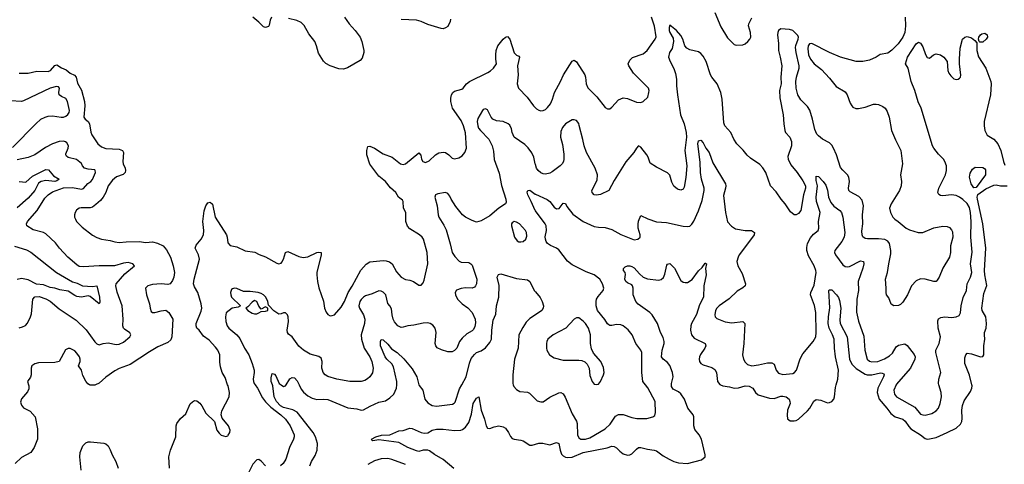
# Model space of a CAD drawing. Header units: inches. Extents: x 1694797 to 1849917, y 907313 to 1017959.
# Tile 141 of 256: x 1745354 to 1754224, y 929284 to 933286. Entities that reach past the tile are written whole.
import ezdxf

# ---------------------------------------------------------------- set-up
doc = ezdxf.new("R2010")
doc.units = ezdxf.units.IN
doc.header["$MEASUREMENT"] = 0
for name, color, linetype in [('B7942', 7, 'Continuous'), ('B7943', 7, 'Continuous'), ('B7952', 7, 'Continuous'), ('B7953', 7, 'Continuous')]:
    doc.layers.add(name, color=color, linetype=linetype)

msp = doc.modelspace()

# ---------------------------------------------------------------- linework, layer by layer
at = {"layer": 'B7942', "color": 5}
for points, elevation in [([(1745433.4, 930000), (1745436.3, 929990), (1745436.4, 929963.6), (1745423.1, 929936.9), (1745370, 929873.2), (1745362, 929842), (1745370, 929816), (1745390, 929790.8), (1745450, 929762.8), (1745492.2, 929710), (1745515.6, 929604.4), (1745513.4, 929510), (1745484.4, 929435.6), (1745454, 929390), (1745370, 929345.7), (1745312.4, 929290)], 880), ([(1746038.3, 930000), (1746030, 929996.2), (1745990, 929995.6), (1745982.1, 930000)], 880), ([(1746703.5, 929250), (1746697.4, 929350), (1746712.6, 929410), (1746760.5, 929530), (1746765.1, 929630), (1746769.7, 929650), (1746803.3, 929696.7), (1746850, 929739.1), (1746891.3, 929828.7), (1746910, 929847.7), (1746930, 929857.3), (1746950, 929854), (1746975.6, 929835.6), (1746995.5, 929810), (1747030, 929744), (1747107.9, 929667.9), (1747130, 929591.3), (1747150, 929564), (1747170, 929547.3), (1747210, 929534.8), (1747230, 929541), (1747233.8, 929546.2), (1747246, 929570), (1747249.4, 929590), (1747234, 929630), (1747178, 929698), (1747169.1, 929729.1), (1747174.5, 929765.5), (1747240.9, 929890), (1747245.1, 929930), (1747231.5, 929990), (1747227.8, 930000)], 880), ([(1747474.1, 930000), (1747495.5, 929970), (1747542.7, 929882.7), (1747567.4, 929847.4), (1747617.2, 929797.2), (1747705.5, 929730), (1747747.8, 929690), (1747790.8, 929630), (1747827.6, 929550), (1747827.3, 929530), (1747820.5, 929510), (1747786.1, 929433.9), (1747751.2, 929330), (1747727.3, 929290), (1747702.7, 929270)], 860), ([(1747968, 929270), (1747982.4, 929310), (1748015.8, 929364.2), (1748033.7, 929410), (1748037.6, 929470), (1748019.8, 929530), (1747998.6, 929570), (1747854.4, 929754.4), (1747815.6, 929775.6), (1747730, 929794.8), (1747703.4, 929810), (1747666.9, 929850), (1747647.9, 929890), (1747636.1, 929990), (1747632, 930000)], 840), ([(1747708.9, 930000), (1747730, 929984.9), (1747750, 929990.8), (1747755.6, 930000)], 840), ([(1747871.3, 930000), (1747890, 929959.5), (1747910, 929932.6), (1747950, 929900.6), (1747990, 929879.7), (1748031.9, 929868.1), (1748090, 929871.7), (1748130, 929867.9), (1748310, 929791.3), (1748390, 929784), (1748430, 929772), (1748450, 929773.7), (1748512.2, 929807.8), (1748590, 929841.8), (1748650, 929856.1), (1748690, 929881.3), (1748725.3, 929914.7), (1748749.9, 929970), (1748750.8, 930000)], 840), ([(1748951.1, 930000), (1748953, 929993), (1748985.7, 929950), (1749004.9, 929870), (1749030, 929836), (1749070, 929813.6), (1749110, 929808.2), (1749253.6, 929826.4), (1749267.1, 929832.9), (1749276.1, 929843.9), (1749317.1, 929962.9), (1749337.1, 930000)], 840), ([(1749800.6, 930000), (1749805.8, 929985.8), (1749830, 929957.1), (1749858.7, 929938.7), (1749930, 929932.2), (1749945.5, 929925.5), (1750000, 929871.5)], 840), ([(1749266.2, 929246.2), (1749170, 929328.6), (1749090, 929373.5), (1749045.7, 929405.7), (1749030, 929411.6), (1748990, 929411.1), (1748950, 929400.4), (1748930, 929404), (1748850, 929435.4), (1748770, 929481.5), (1748590, 929503.7), (1748536.4, 929496.4), (1748530, 929498), (1748524, 929510), (1748562, 929530), (1748614.5, 929545.5), (1748689.7, 929550.4), (1748770, 929586), (1748810, 929588.2), (1748870, 929610.4), (1748890, 929607.2), (1748970, 929570.4), (1748996.6, 929563.4), (1749030, 929568.4), (1749070, 929592.2), (1749110, 929601.1), (1749170, 929599.6), (1749270, 929588.1), (1749327.4, 929592.6), (1749342, 929598), (1749370, 929619.3), (1749400.6, 929659.4), (1749423.7, 929736.3), (1749440.8, 929830), (1749470, 929880.7), (1749490, 929891), (1749511.4, 929771.4), (1749542.3, 929690), (1749555.2, 929630), (1749569.5, 929609.5), (1749590, 929607.2), (1749630, 929621.6), (1749670, 929629.1), (1749710, 929622), (1749730.5, 929610), (1749758.4, 929570), (1749774.4, 929534.4), (1749790, 929517.3), (1749808.9, 929508.9), (1749870, 929502.6), (1749890, 929496.4), (1749950, 929457.1), (1749970, 929457.1), (1750000, 929466.3)], 820), ([(1745907.8, 929232.2), (1745894.8, 929350), (1745897.7, 929390), (1745922, 929450), (1745950, 929477.6), (1745970, 929484.9), (1745993.3, 929486.7), (1746113.5, 929473.5), (1746130, 929467.7), (1746150, 929450.7), (1746170, 929414.8), (1746188.2, 929370), (1746221.3, 929310), (1746242, 929250)], 880), ([(1747570, 929270.5), (1747530, 929313.4), (1747510, 929328), (1747490, 929325.5), (1747455.4, 929284.6), (1747390, 929160.3)], 860), ([(1748830, 929282.9), (1748706.7, 929326.7), (1748670, 929335.5), (1748610, 929332.7), (1748550, 929315.8), (1748490, 929282.2)], 840)]:
    msp.add_lwpolyline(points, dxfattribs=dict(at, elevation=elevation))
at = {"layer": 'B7943', "color": 5}
for points, elevation in [([(1747622.3, 933310), (1747610, 933282), (1747602, 933238), (1747595.4, 933224.6), (1747570, 933215.4), (1747550, 933222.5), (1747510, 933264.5), (1747453.3, 933310)], 880), ([(1748281.3, 933310), (1748320.9, 933250), (1748376.5, 933190), (1748420.3, 933130), (1748436.1, 933090), (1748454.4, 933010), (1748454.7, 932990), (1748438.8, 932941.2), (1748421.2, 932918.8), (1748306.1, 932853.9), (1748270, 932840.3), (1748230, 932843.1), (1748150, 932870.8), (1748111.7, 932891.7), (1748091.6, 932911.6), (1748046.2, 932986.2), (1748029.1, 933050), (1748012.2, 933090), (1747960.5, 933160.5), (1747915.6, 933235.6), (1747890, 933261.5), (1747850, 933278.8), (1747776.9, 933296.9)], 880), ([(1749234.9, 933290), (1749232.7, 933270), (1749210, 933226.2), (1749190, 933212.1), (1749170, 933205), (1749150, 933207.1), (1749030, 933241.7), (1748969.9, 933269.9), (1748930, 933281.8), (1748790, 933286.7)], 880), ([(1747227.8, 930000), (1747204.2, 930064.2), (1747179.6, 930110), (1747162.3, 930162.3), (1747157.2, 930202.8), (1747156.9, 930270), (1747139.8, 930310), (1747119.2, 930339.2), (1747060.6, 930400.6), (1747010, 930437), (1746971, 930491), (1746949.7, 930510), (1746943.1, 930530), (1746944.8, 930550), (1746990, 930661.3), (1746994.9, 930690), (1746990, 930729.2), (1746958.9, 930830), (1746930, 930882), (1746921.4, 930910), (1746924.8, 930950), (1746973.7, 931130), (1746966, 931170), (1746934.8, 931230), (1746942.6, 931257.4), (1746990.5, 931309.5), (1747008.8, 931350), (1747012.7, 931390), (1747003.4, 931470), (1747015.3, 931564.7), (1747030, 931610.8), (1747050, 931638.8), (1747070, 931642.8), (1747090, 931624.7), (1747114.4, 931510), (1747216, 931350), (1747223.1, 931330), (1747230, 931278), (1747250, 931254), (1747310, 931240.5), (1747385.9, 931205.8), (1747473.4, 931193.4), (1747512.3, 931172.3), (1747570, 931150.6), (1747670, 931094), (1747690, 931087.3), (1747710, 931094.8), (1747716.6, 931103.4), (1747731.8, 931130), (1747749.4, 931190), (1747770, 931201), (1747870, 931153.4), (1747907.1, 931147.1), (1747950, 931152.7), (1748030, 931190.5), (1748050, 931194), (1748070.6, 931190.6), (1748070.6, 931170.6), (1748032.2, 931010), (1748030.4, 930990), (1748037.1, 930930), (1748050, 930872), (1748090, 930752), (1748100.5, 930690), (1748114.6, 930654.6), (1748130, 930631), (1748150, 930620.7), (1748170, 930622), (1748190, 930630.8), (1748250, 930698), (1748279.8, 930750), (1748314.2, 930830), (1748350, 930886.3), (1748428.4, 931031.6), (1748475, 931085), (1748510, 931105.8), (1748630, 931119), (1748656.9, 931116.9), (1748686.9, 931106.9), (1748710, 931088.4), (1748750, 931017.1), (1748790.4, 930970), (1748830, 930948.9), (1748870, 930942), (1748901, 930930), (1748950, 930896), (1748970, 930898), (1748990, 930918), (1748999.1, 930940.9), (1749032.2, 931087.8), (1749026, 931190), (1748992, 931310), (1748979.3, 931330), (1748956, 931350), (1748870, 931403.6), (1748848.6, 931428.6), (1748833.6, 931470), (1748832.8, 931550), (1748811.1, 931591.1), (1748809.7, 931649.7), (1748802.3, 931662.3), (1748767.6, 931687.6), (1748741.3, 931730), (1748693.3, 931773.3), (1748650.5, 931830.5), (1748590, 931877.4), (1748510, 931987.3), (1748483, 932070), (1748480.7, 932110), (1748490, 932144.7), (1748510, 932147.3), (1748550.7, 932130), (1748630, 932078.4), (1748710, 932048.7), (1748784.4, 931990), (1748810, 931982.8), (1748830, 931990.3), (1748950, 932087), (1748968.1, 932068.1), (1748974.6, 932030), (1748984.9, 932010), (1749010, 931999.5), (1749043.7, 932016.3), (1749100.9, 932070), (1749130, 932086.7), (1749150, 932092), (1749170, 932094.9), (1749190.2, 932090.2), (1749220.5, 932070), (1749250, 932039.3), (1749270, 932034.4), (1749310, 932043.1), (1749338.9, 932061.1), (1749365.1, 932090), (1749379.6, 932130), (1749370.7, 932269.3), (1749352.9, 932330), (1749330, 932377.6), (1749252.9, 932490), (1749239.2, 932550), (1749238.9, 932581.1), (1749244.8, 932610), (1749255.8, 932630), (1749270, 932643.1), (1749338.5, 932661.5), (1749349.8, 932670.2), (1749378.9, 932710), (1749406, 932730), (1749570.4, 932809.6), (1749595.2, 932824.8), (1749622.6, 932850), (1749650.9, 932890), (1749643.8, 932930), (1749643.4, 932970), (1749647.7, 933010), (1749660.2, 933050), (1749710, 933111.8), (1749730, 933130.2), (1749750, 933135.4), (1749770, 933110.4), (1749810, 932988.2), (1749830, 932968), (1749850, 932959.1), (1749857.1, 932950), (1749839, 932870), (1749845.5, 932790), (1749837.2, 932710), (1749847.7, 932670), (1749926.7, 932590), (1749983.8, 932510), (1750000, 932493.8)], 880), ([(1745350, 932804.6), (1745430, 932806), (1745510, 932823.6), (1745610, 932820.7), (1745631.2, 932828.8), (1745670, 932874), (1745690, 932879.6), (1745731.9, 932851.9), (1745773.8, 932833.8), (1745810, 932804.6), (1745846.9, 932786.9), (1745861.6, 932770), (1745875, 932715), (1745910, 932652.4), (1745938.5, 932550), (1745941.7, 932510), (1745931.8, 932410), (1745943, 932390), (1745970.4, 932370), (1745983.1, 932350), (1745995.2, 932275.2), (1746004.9, 932250), (1746057.7, 932170), (1746090, 932141.5), (1746130, 932127.8), (1746250, 932121.7), (1746280.5, 932110), (1746288.5, 932090), (1746282.4, 932010), (1746285.8, 931990), (1746304.9, 931950), (1746308.9, 931930), (1746303.7, 931910), (1746286.4, 931893.6), (1746227.7, 931872.3), (1746190, 931841.5), (1746152.2, 931790), (1746129.3, 931730.7), (1746105.2, 931690), (1746080.9, 931659.1), (1746038.7, 931621.3), (1746010, 931599.7), (1745990, 931592.6), (1745906.9, 931593.1), (1745890, 931589.5), (1745867.3, 931572.7), (1745852.7, 931550), (1745848.2, 931530), (1745848.5, 931510), (1745855.8, 931490), (1745866.7, 931470), (1745918.4, 931418.4), (1746010, 931346.4), (1746050, 931324.4), (1746090, 931310.4), (1746170, 931298.7), (1746210, 931285.3), (1746250, 931279.5), (1746312.7, 931287.3), (1746430, 931289.1), (1746490, 931282), (1746550, 931285.2), (1746594.7, 931274.7), (1746646, 931250), (1746675.3, 931215.3), (1746713, 931150), (1746738, 931070), (1746748.9, 931010), (1746744.2, 930970), (1746730, 930937.2), (1746710, 930909.2), (1746690, 930903.7), (1746629.7, 930909.7), (1746550, 930903.5), (1746507.3, 930890), (1746488.4, 930870), (1746497.1, 930810), (1746522.4, 930730), (1746528.2, 930688.2), (1746539.8, 930659.8), (1746550, 930650.8), (1746570.5, 930650.5), (1746630, 930666.7), (1746670, 930670.7), (1746697.3, 930650), (1746732.7, 930590), (1746725.7, 930430), (1746715.6, 930404.4), (1746690, 930380.7), (1746599, 930341), (1746522.4, 930297.6), (1746350, 930182.9), (1746250, 930146), (1746210, 930124.2), (1746130.2, 930069.8), (1746070, 930014.5), (1746038.3, 930000)], 880), ([(1745290, 932136.3), (1745498.8, 932350), (1745544.7, 932390), (1745584.6, 932410), (1745610, 932417.3), (1745650, 932420.7), (1745728.4, 932408.3), (1745750, 932409.5), (1745770, 932417.1), (1745788.1, 932431.9), (1745799.2, 932450), (1745802.8, 932470), (1745785.4, 932550), (1745770, 932578), (1745730, 932595.4), (1745709.6, 932609.6), (1745706.9, 932630), (1745711.6, 932670), (1745702.8, 932682.8), (1745686, 932686), (1745630, 932669.6), (1745390, 932554.7), (1745370, 932549.1), (1745270, 932557.2)], 860), ([(1750000, 931981.7), (1749997.3, 931990), (1749985.8, 932050), (1749967.6, 932087.6), (1749934.1, 932134.1), (1749904.3, 932164.3), (1749810.2, 932230.2), (1749790.3, 932270), (1749784.4, 932304.4), (1749770, 932336), (1749756, 932350), (1749710, 932370.5), (1749650, 932375.5), (1749616.3, 932390), (1749600.3, 932410), (1749570, 932475.6), (1749550, 932484.6), (1749530, 932477), (1749523.5, 932470), (1749482, 932398), (1749476.8, 932370), (1749480.7, 932330), (1749488.9, 932310), (1749504.5, 932290), (1749579.8, 932210), (1749611.4, 932151.4), (1749623.6, 932103.6), (1749627.7, 932027.7), (1749674.5, 931905.5), (1749694.4, 931794.4), (1749733.5, 931670), (1749736.1, 931643.9), (1749731.7, 931628.3), (1749670, 931590.6), (1749590, 931519.5), (1749510, 931474.9), (1749470, 931465.2), (1749430, 931478.8), (1749370.1, 931510.1), (1749344.7, 931530), (1749283.3, 931603.3), (1749241.7, 931670), (1749230, 931697.3), (1749210, 931723), (1749190, 931732.2), (1749120.5, 931719.5), (1749099, 931710), (1749092.7, 931690), (1749114.5, 931610), (1749123.5, 931530), (1749131.3, 931510), (1749176.5, 931436.5), (1749194.9, 931394.9), (1749232.8, 931270), (1749250, 931189.5), (1749273.4, 931153.4), (1749312, 931112), (1749330, 931104), (1749399.8, 931099.8), (1749418.7, 931090), (1749430, 931076.2), (1749440.3, 931050), (1749471.7, 930950), (1749470.8, 930909.2), (1749461.6, 930890), (1749450, 930878.4), (1749429.7, 930870.3), (1749370, 930873.8), (1749332.1, 930867.9), (1749289.8, 930850.2), (1749278.7, 930830), (1749278.9, 930810), (1749299.2, 930770), (1749340.3, 930730), (1749392.3, 930692.3), (1749429, 930650), (1749458.6, 930590), (1749461.6, 930558.4), (1749455.3, 930524.7), (1749441.6, 930498.4), (1749430, 930485.7), (1749383, 930457), (1749339.2, 930420.8), (1749317.7, 930390), (1749293, 930330), (1749270, 930307), (1749250, 930297), (1749210, 930297), (1749153, 930313), (1749113.8, 930333.8), (1749102, 930350), (1749096.4, 930370), (1749104.9, 930470), (1749098, 930510), (1749076.5, 930536.5), (1749051.3, 930551.3), (1749030, 930556.5), (1748990, 930554.4), (1748903.6, 930536.4), (1748850, 930530.2), (1748810, 930517.6), (1748790, 930516.9), (1748760.3, 930530), (1748730, 930567.6), (1748719.8, 930590), (1748709.4, 930630), (1748703.8, 930683.8), (1748690.2, 930710), (1748671.2, 930731.2), (1748651.7, 930810), (1748630, 930833.7), (1748610, 930843.7), (1748590, 930847), (1748530, 930819.2), (1748470, 930800.7), (1748450, 930787.8), (1748430, 930768.8), (1748418.9, 930750), (1748410.8, 930710.8), (1748416.2, 930690), (1748452, 930630), (1748463, 930590), (1748461.3, 930550), (1748429.9, 930450), (1748432.5, 930410), (1748458.1, 930330), (1748507.7, 930250), (1748525.2, 930210), (1748537.7, 930150), (1748532.9, 930107.1), (1748510, 930072), (1748487.3, 930052.7), (1748463, 930037), (1748431.8, 930028.2), (1748329.7, 930030.3), (1748210, 930050.3), (1748130, 930075.3), (1748104.9, 930090), (1748087.4, 930110), (1748080.8, 930130), (1748077.3, 930150), (1748080.3, 930210), (1748070, 930239.1), (1748050, 930255.8), (1747970, 930276.9), (1747910, 930310.2), (1747870, 930346.3), (1747810.2, 930430), (1747776.3, 930456.3), (1747767.1, 930470), (1747762.9, 930490), (1747774.7, 930570), (1747773.7, 930610), (1747768.2, 930628.2), (1747750, 930646.8), (1747730, 930647.3), (1747710, 930637.3), (1747690, 930635.5), (1747645.2, 930665.2), (1747596.9, 930716.9), (1747590.4, 930750), (1747570.4, 930790), (1747550, 930810.3), (1747530, 930821.3), (1747502, 930830), (1747430, 930838.4), (1747370, 930839.3), (1747310, 930866), (1747290, 930870.5), (1747270, 930864), (1747263.5, 930856.5), (1747254, 930830), (1747255.6, 930810), (1747263.6, 930790), (1747342, 930710), (1747320.9, 930699.1), (1747268, 930690), (1747213.2, 930646.8), (1747207.6, 930610), (1747211.5, 930570), (1747224.4, 930530), (1747237.7, 930510), (1747309.8, 930450), (1747337, 930417), (1747380.2, 930330), (1747418.4, 930270), (1747449.8, 930190), (1747465.7, 930130), (1747468, 930110), (1747458.5, 930050), (1747459.4, 930030), (1747467, 930010), (1747474.1, 930000)], 860), ([(1745350, 930513.3), (1745379.7, 930520.3), (1745405.4, 930534.6), (1745425.6, 930554.4), (1745452.9, 930610), (1745460.2, 930639.8), (1745473.7, 930770), (1745490, 930791.1), (1745530, 930794.6), (1745590, 930774.9), (1745630, 930753.1), (1745710, 930682.5), (1745862.7, 930582.7), (1745954, 930494), (1746030, 930385.1), (1746050, 930367.3), (1746070, 930360.7), (1746107.6, 930372.4), (1746150, 930376.8), (1746223.9, 930363.9), (1746250, 930364.4), (1746290, 930382.8), (1746346.9, 930430), (1746354.4, 930450), (1746346.5, 930466.5), (1746299.7, 930499.7), (1746290.2, 930510.2), (1746282.4, 930530), (1746287.3, 930590), (1746276.5, 930710), (1746233, 930833), (1746219.3, 930890), (1746222.6, 930910), (1746301.4, 930998.6), (1746387.7, 931070), (1746374, 931090), (1746330, 931100.7), (1746290, 931094.4), (1746208.6, 931071.4), (1746070, 931070.9), (1745930, 931060.6), (1745890, 931065.6), (1745870, 931078.2), (1745787.9, 931150), (1745713.7, 931230), (1745676.9, 931276.9), (1745590, 931359), (1745570, 931371.1), (1745474.3, 931394.3), (1745419.1, 931430), (1745415.5, 931450), (1745424.9, 931470), (1745513, 931570), (1745581.2, 931678.8), (1745610, 931710.9), (1745650, 931737.1), (1745750, 931773.6), (1745830, 931776.1), (1745910, 931761.5), (1745930, 931766.9), (1745969.3, 931810.7), (1745996.5, 931830), (1746010, 931846.4), (1746037.2, 931910), (1746035.3, 931930), (1746030, 931934.9), (1745970, 931940.3), (1745938.8, 931950), (1745920.7, 931970), (1745910, 931990.8), (1745867.2, 932027.2), (1745790, 932047.2), (1745776.7, 932056.7), (1745769.1, 932069.1), (1745770, 932078), (1745791.3, 932128.7), (1745793.1, 932150), (1745778.2, 932178.2), (1745767.8, 932187.8), (1745750, 932194.3), (1745710, 932191.1), (1745650, 932169.4), (1745585.3, 932134.7), (1745490, 932070.2), (1745430, 932044.9), (1745330, 932025.7)], 860), ([(1745350, 931828.8), (1745410, 931825), (1745470, 931876.4), (1745590, 931938.5), (1745613.8, 931933.8), (1745660, 931880), (1745708.7, 931850), (1745690, 931836), (1745670.8, 931830), (1745590, 931838.6), (1745549.2, 931830.8), (1745524.8, 931815.2), (1745491.2, 931750), (1745430, 931681.1), (1745330, 931594)], 840), ([(1750000, 931565.9), (1749996.9, 931570), (1749963, 931650), (1749931.1, 931710), (1749927.2, 931732.8), (1749932, 931748), (1749950, 931750.3), (1749997, 931717), (1750000, 931715.6)], 840), ([(1745308.4, 931248.4), (1745414.7, 931214.7), (1745455, 931195), (1745686.4, 931010), (1745830, 930927.8), (1745873.2, 930913.2), (1745920.4, 930890), (1746010, 930883.6), (1746050.2, 930890.3), (1746074.2, 930790), (1746075.5, 930744.5), (1746071.6, 930728.4), (1745990, 930794.7), (1745970, 930800.6), (1745910, 930788.6), (1745870, 930795.8), (1745850, 930803.2), (1745790, 930842.4), (1745715.9, 930855.9), (1745671.8, 930870), (1745630, 930875.4), (1745570, 930899), (1745506.4, 930906.4), (1745430, 930943.9), (1745370, 930955.2), (1745330, 930948.7)], 840), ([(1749337.1, 930000), (1749375, 930070), (1749406, 930194), (1749422.8, 930237.1), (1749450, 930273.6), (1749470, 930289.2), (1749510, 930304.2), (1749550, 930331.1), (1749590, 930380.7), (1749603.6, 930410), (1749608, 930492), (1749619.5, 930580.5), (1749643.1, 930636.9), (1749649.7, 930710), (1749671.6, 930790), (1749673.8, 930893.8), (1749656, 930970), (1749667.2, 930992.8), (1749690, 930997.1), (1749830, 930957), (1749930, 930944), (1749948.5, 930928.5), (1749990, 930848.2), (1750000, 930836.4)], 840), ([(1750000, 930629.6), (1749950, 930595.5), (1749917.6, 930562.4), (1749885.6, 930514.4), (1749851.7, 930450), (1749846.3, 930330), (1749811.1, 930230), (1749798.2, 930090), (1749796.9, 930010), (1749800.6, 930000)], 840), ([(1748750.8, 930000), (1748751.7, 930030), (1748722.1, 930162.1), (1748706.9, 930186.9), (1748660.4, 930230), (1748645.6, 930250), (1748606, 930350), (1748604.2, 930390), (1748610, 930406), (1748630, 930404.9), (1748670, 930366.4), (1748703.8, 930323.8), (1748755.5, 930290), (1748814.3, 930234.3), (1748890, 930142.4), (1748931.3, 930070), (1748951.1, 930000)], 840), ([(1745982.1, 930000), (1745967.9, 930007.9), (1745950, 930032), (1745924, 930084), (1745910.9, 930130.9), (1745882.7, 930170), (1745898.9, 930210), (1745899.7, 930230), (1745892.6, 930250), (1745870, 930284.5), (1745850, 930305.6), (1745810, 930327), (1745790, 930326.6), (1745766.6, 930313.4), (1745710, 930209.2), (1745670, 930200.9), (1745522.4, 930197.6), (1745490.5, 930189.5), (1745464.7, 930170), (1745457.3, 930150), (1745459.1, 930090), (1745452.4, 930067.6), (1745424.9, 930030), (1745433.4, 930000)], 880), ([(1747632, 930000), (1747619.8, 930030), (1747618.3, 930061.7), (1747630, 930102), (1747650, 930094.8), (1747660.3, 930080.3), (1747692.1, 930012.1), (1747708.9, 930000)], 840), ([(1747755.6, 930000), (1747787.7, 930052.3), (1747810, 930065.3), (1747830, 930062.6), (1747855.1, 930035.1), (1747871.3, 930000)], 840)]:
    msp.add_lwpolyline(points, dxfattribs=dict(at, elevation=elevation))
at = {"layer": 'B7943', "color": 5, "elevation": 860}
for points in [[(1749810, 931469.3), (1749790, 931459), (1749784.9, 931450), (1749783.8, 931430), (1749813, 931330), (1749834.9, 931294.9), (1749850, 931288), (1749870, 931286.4), (1749890, 931290.6), (1749915.1, 931310), (1749922.9, 931337.1), (1749919.6, 931370), (1749911.5, 931390), (1749856.2, 931450), (1749830, 931465.1)], [(1747470, 930757.2), (1747450, 930742.7), (1747410, 930701.2), (1747391.3, 930690), (1747410.6, 930670), (1747450, 930645.8), (1747470, 930639.6), (1747490, 930639.6), (1747510, 930648.9), (1747530, 930661), (1747570, 930662.4), (1747589, 930670), (1747588.7, 930688.7), (1747570, 930702), (1747530, 930682), (1747510, 930708.7), (1747490, 930748.7), (1747475.5, 930755.5)]]:
    msp.add_lwpolyline(points, close=True, dxfattribs=at)
at = {"layer": 'B7952', "color": 5}
for points, elevation in [([(1750000, 929871.5), (1750015.8, 929855.8), (1750050, 929844.9), (1750070, 929847.2), (1750130, 929887.8), (1750210, 929928.4), (1750230, 929930.3), (1750250, 929919.3), (1750268.2, 929888.2), (1750330, 929739.1), (1750371, 929671), (1750376.5, 929650), (1750378.7, 929550), (1750390, 929522), (1750410, 929509), (1750450, 929510.3), (1750490, 929523.2), (1750630, 929604.7), (1750674.8, 929645.2), (1750722.7, 929717.3), (1750750, 929733.7), (1750790, 929732), (1750870, 929704.9), (1750915.1, 929695.1), (1751004, 929696), (1751059, 929710), (1751075.3, 929724.7), (1751081.6, 929750), (1751077.6, 929850), (1751013.1, 929973.1), (1750992.1, 930000)], 840), ([(1750000, 929466.3), (1750030, 929475.5), (1750067.3, 929472.7), (1750130, 929459.5), (1750190, 929481.6), (1750210, 929470.6), (1750222.3, 929410), (1750236.4, 929376.4), (1750250, 929361.3), (1750270, 929349.5), (1750290, 929344.8), (1750330, 929348.7), (1750430, 929389.1), (1750647, 929433), (1750690, 929445.8), (1750710, 929443.6), (1750730, 929431.8), (1750760.8, 929400.8), (1750790, 929379.5), (1750830, 929366.5), (1750850, 929369), (1750870, 929378), (1750910, 929421.1), (1750930, 929434), (1750950, 929436.5), (1751010, 929420.2), (1751070, 929412.2), (1751090, 929403.9), (1751150, 929361.5), (1751204.9, 929330), (1751248.5, 929308.5), (1751290, 929296.6), (1751370, 929291.1), (1751495.1, 929324.9), (1751529, 929350), (1751529.5, 929370), (1751495.2, 929510), (1751475.3, 929550), (1751437.8, 929597.8), (1751428.8, 929630), (1751427.4, 929710), (1751422, 929730), (1751371.8, 929790), (1751344.1, 929870), (1751310, 929918.5), (1751290, 929935.3), (1751240.7, 929960.7), (1751224.9, 929984.9), (1751224.9, 930000)], 820), ([(1751668, 930000), (1751690, 929990.1), (1751750, 929981.6), (1751790.2, 929970.2), (1751830, 929972.8), (1751890, 929989.3), (1751926.7, 929986.7), (1751958.7, 929970), (1751982.4, 929930), (1752008, 929910), (1752110, 929878.7), (1752150, 929876.4), (1752210, 929896.3), (1752230, 929897.3), (1752258, 929890), (1752286, 929870), (1752293.4, 929850), (1752294.9, 929830), (1752272.2, 929770), (1752267.4, 929727.4), (1752272.5, 929692.5), (1752296.4, 929676.4), (1752330, 929674), (1752350, 929677.6), (1752370, 929690.4), (1752450, 929763.9), (1752472.2, 929790), (1752508.5, 929851.5), (1752530, 929866.9), (1752570, 929862.3), (1752630, 929838.5), (1752650, 929838.9), (1752670, 929848.7), (1752687.3, 929870), (1752693.8, 929890), (1752703.8, 929976.2), (1752710.8, 930000)], 820), ([(1753099.9, 930000), (1753084, 929970), (1753079.2, 929930), (1753098, 929870), (1753165.6, 929790), (1753200.6, 929740.6), (1753241.3, 929710), (1753311.3, 929690), (1753332.5, 929672.5), (1753363.8, 929623.8), (1753383.6, 929603.6), (1753470.4, 929550), (1753510, 929517.1), (1753530, 929510.4), (1753550, 929512), (1753610, 929526), (1753710, 929568.9), (1753790, 929610.3), (1753830, 929644.4), (1753841.4, 929670), (1753844.9, 929695.1), (1753841, 929770), (1753846.3, 929813.7), (1753864, 929856), (1753920.4, 929939.6), (1753932.4, 929970), (1753933.3, 929990), (1753930.9, 930000)], 820), ([(1753249, 930000), (1753230.2, 929950), (1753233.9, 929913.9), (1753254, 929890), (1753417.2, 929797.2), (1753470, 929736), (1753490, 929728.3), (1753510, 929727.5), (1753570, 929741.5), (1753610, 929765), (1753631.1, 929788.9), (1753647.3, 929832.7), (1753657.2, 929890), (1753655, 929930), (1753634.7, 930000)], 840)]:
    msp.add_lwpolyline(points, dxfattribs=dict(at, elevation=elevation))
at = {"layer": 'B7953', "color": 5}
for points, elevation in [([(1753330.5, 933310), (1753334, 933230), (1753327.7, 933170), (1753310.7, 933130), (1753267.7, 933070), (1753210, 933011.3), (1753174.1, 932985.9), (1753106.3, 932973.7), (1753070, 932948.7), (1753010, 932923.1), (1752951.1, 932908.9), (1752890, 932908.8), (1752750, 932950.4), (1752650, 932990.5), (1752490, 933070.7), (1752468, 933070), (1752457.2, 933050), (1752455.5, 933024.5), (1752461.6, 932970), (1752478.4, 932930), (1752512.3, 932890), (1752578.7, 932838.7), (1752650, 932759.7), (1752710, 932683.6), (1752790, 932638), (1752807.6, 932610), (1752835.1, 932535.1), (1752849.6, 932509.6), (1752860.1, 932500.1), (1752886.6, 932486.6), (1752910, 932486), (1752970, 932499.3), (1753044.7, 932524.7), (1753070, 932526), (1753090, 932522.7), (1753130, 932506), (1753150, 932489.2), (1753170, 932459), (1753186, 932410), (1753207.8, 932290), (1753244.1, 932204.1), (1753292.8, 932110), (1753307.3, 931990), (1753289.7, 931890), (1753297.4, 931830), (1753296.3, 931790), (1753279.7, 931750), (1753206.3, 931630), (1753189.7, 931590), (1753198.4, 931550), (1753220.7, 931510), (1753239.3, 931490), (1753269.2, 931470), (1753339, 931410), (1753370, 931394.5), (1753449.6, 931369.6), (1753490, 931369.6), (1753590, 931411.5), (1753670, 931428.2), (1753710, 931425.1), (1753730, 931416.9), (1753750, 931394.5), (1753756.8, 931376.8), (1753759.3, 931330), (1753739.3, 931250), (1753738.4, 931190), (1753730.8, 931150), (1753671.2, 931050), (1753636.3, 930970), (1753618.9, 930941.1), (1753610, 930930.7), (1753590, 930930.6), (1753510.3, 930950.4), (1753470, 930952.7), (1753430, 930936.3), (1753387, 930890), (1753352, 930810), (1753310, 930744.9), (1753290, 930723.8), (1753270, 930713), (1753230, 930710.6), (1753205.3, 930725.3), (1753182.8, 930782.8), (1753162, 930810), (1753159.1, 930830), (1753160.5, 930870), (1753153, 930950), (1753172.4, 931010), (1753183.2, 931090), (1753201.8, 931178.2), (1753201.6, 931210), (1753191.1, 931271.1), (1753173.7, 931293.7), (1753146.7, 931306.7), (1753090, 931314.7), (1752992.7, 931312.8), (1752970, 931317.6), (1752950.3, 931330.3), (1752943.1, 931350), (1752941.4, 931381.4), (1752948.4, 931450), (1752945.8, 931530), (1752954.4, 931610), (1752942.3, 931662.3), (1752915, 931695), (1752836.5, 931736.5), (1752824.9, 931750), (1752821.1, 931770), (1752830.2, 931830), (1752822.6, 931870), (1752810.2, 931890.2), (1752770, 931930.4), (1752750, 931957.1), (1752714, 932070), (1752685.5, 932130), (1752670, 932156.4), (1752650, 932178.7), (1752586, 932210), (1752550, 932239.5), (1752536.7, 932256.7), (1752516.7, 932296.7), (1752497.7, 932390), (1752472.2, 932472.2), (1752450, 932504.2), (1752390, 932563.7), (1752363.2, 932610), (1752349.4, 932670), (1752346.7, 932730), (1752350.9, 932770), (1752375.5, 932850), (1752375.8, 932870), (1752347.9, 932990), (1752344.6, 933035.4), (1752346.3, 933053.7), (1752367.7, 933110), (1752371, 933130), (1752364, 933144), (1752318, 933190), (1752290, 933198.4), (1752210, 933205.5), (1752190, 933190.6), (1752182.6, 933170), (1752181, 933150), (1752190.9, 933070.9), (1752190.7, 933010), (1752206.5, 932950), (1752218.8, 932870), (1752209.8, 932770.2), (1752213.1, 932710), (1752198.5, 932650), (1752202.7, 932582.7), (1752233.4, 932430), (1752236.8, 932350), (1752248.2, 932288.2), (1752254, 932270), (1752292.4, 932230), (1752308.5, 932188.5), (1752307.1, 932150), (1752273.4, 932053.4), (1752275.8, 932030), (1752300.3, 931980.3), (1752358, 931910), (1752410, 931836.9), (1752431.9, 931790), (1752432.5, 931770), (1752416.3, 931710), (1752390.8, 931569.2), (1752370, 931540.5), (1752350, 931530.5), (1752330.5, 931530.5), (1752297.7, 931557.7), (1752249.1, 931629.1), (1752213, 931670), (1752170, 931737.3), (1752117.3, 931790), (1752077.4, 931910), (1752050, 931952.7), (1752022.6, 931982.6), (1751938.5, 932038.6), (1751906.6, 932066.6), (1751872.7, 932112.7), (1751815.5, 932170), (1751788, 932210), (1751762, 932270), (1751706, 932330), (1751696.5, 932356.5), (1751683.2, 932570), (1751670.2, 932630.2), (1751636.5, 932710), (1751588.6, 932768.6), (1751576.5, 932790), (1751538, 932910), (1751510, 932959.1), (1751490, 932983), (1751470, 932997.1), (1751390, 933015.8), (1751365.5, 933030), (1751347, 933050), (1751327.8, 933110), (1751310, 933144.9), (1751271, 933190), (1751210, 933238), (1751203.7, 933216.3), (1751205.4, 933190), (1751210.6, 933170), (1751241.1, 933121.1), (1751245.2, 933090), (1751233.4, 933026.6), (1751208, 932990), (1751200.5, 932950), (1751213.7, 932910), (1751246.8, 932846.8), (1751261.1, 932801.1), (1751269.9, 932750), (1751271.2, 932690), (1751280.5, 932610), (1751308.5, 932430), (1751340.7, 932350), (1751359.5, 932270), (1751360.1, 932230), (1751345.4, 932110), (1751363.2, 931970), (1751355.5, 931864.5), (1751341.3, 931778.7), (1751330, 931760.7), (1751310, 931750.6), (1751279.9, 931759.9), (1751248.6, 931788.6), (1751230, 931824.7), (1751210, 931886), (1751190, 931908), (1751090, 931958.4), (1751034.7, 931994.7), (1751015.2, 932050), (1751002.7, 932070), (1750950, 932139.3), (1750930, 932150.5), (1750910, 932130.7), (1750887.8, 932090), (1750814.1, 932005.9), (1750710, 931838.8), (1750662.7, 931750), (1750587.7, 931712.3), (1750550, 931706), (1750530, 931710.6), (1750510.6, 931730), (1750508.5, 931750), (1750557, 931843), (1750560.2, 931890), (1750537.3, 931950), (1750459.3, 932090), (1750438.4, 932150), (1750428.5, 932208.5), (1750395.3, 932335.3), (1750390, 932350.7), (1750370, 932378), (1750350, 932386), (1750330, 932385.5), (1750272.7, 932350), (1750244.1, 932315.9), (1750230, 932281), (1750226.2, 932230), (1750243, 932163), (1750256.9, 932076.9), (1750255.3, 932030), (1750251.7, 932010), (1750241.7, 931990), (1750224.1, 931970), (1750150, 931916.5), (1750130, 931904.9), (1750090, 931897), (1750070, 931899.5), (1750050, 931908.5), (1750023.7, 931930), (1750010, 931950.8), (1750000, 931981.7)], 860), ([(1750000, 932493.8), (1750010, 932483.8), (1750030, 932472.4), (1750050, 932466.4), (1750070, 932468.4), (1750090, 932477.6), (1750110, 932495.8), (1750135.8, 932530), (1750155.6, 932570), (1750170.9, 932630), (1750225.7, 932730), (1750252.4, 932790), (1750330, 932913.4), (1750350, 932920.7), (1750370, 932906.8), (1750444.6, 932790), (1750451.8, 932770), (1750458.7, 932710), (1750473.3, 932673.3), (1750553.4, 932593.4), (1750630, 932497.3), (1750650, 932482.8), (1750670, 932484), (1750690, 932499.1), (1750750, 932565.5), (1750790, 932582.4), (1750830, 932575.8), (1750910, 932543), (1750950, 932542), (1750971.4, 932548.6), (1751011.5, 932590), (1751022.9, 932630), (1751023.7, 932650), (1751018, 932670), (1750884.6, 932804.6), (1750841.6, 932870), (1750837, 932890), (1750850, 932922.8), (1750874.7, 932945.3), (1750970, 932980.3), (1751006, 933010), (1751079.7, 933110), (1751086.5, 933133.5), (1751071.9, 933228.1), (1751045.3, 933310)], 880), ([(1751615.8, 933350), (1751670, 933222.8), (1751730, 933122), (1751790, 933062), (1751810, 933056.3), (1751870, 933059.1), (1751890, 933067.7), (1751915.1, 933090), (1751931.8, 933110), (1751940.7, 933130), (1751939.3, 933170), (1751921.2, 933230), (1751924, 933250), (1751950, 933302)], 880), ([(1753634.7, 930000), (1753631.8, 930010), (1753635.3, 930050), (1753652.6, 930110), (1753606.9, 930290), (1753607.4, 930312.6), (1753636.9, 930370), (1753648, 930430), (1753627.3, 930510), (1753624.1, 930575.9), (1753630, 930592.7), (1753653.1, 930606.9), (1753689.8, 930610.2), (1753750, 930605.4), (1753790, 930610.3), (1753816.8, 930623.2), (1753830, 930646.8), (1753836.5, 930710), (1753853.9, 930786.1), (1753882.2, 930850), (1753889.8, 930910), (1753920.9, 930970), (1753932, 931010), (1753919.8, 931090), (1753934.7, 931194.7), (1753922.9, 931330), (1753924.7, 931470), (1753921, 931550), (1753910, 931596.3), (1753890, 931630.9), (1753850, 931666.3), (1753819.3, 931690), (1753790, 931703.5), (1753749.7, 931709.7), (1753670, 931701.7), (1753650, 931703.5), (1753633.9, 931713.9), (1753625.1, 931730), (1753633.7, 931770), (1753695.1, 931890), (1753704.8, 931930), (1753702, 931970), (1753688.5, 932008.5), (1753675.6, 932030), (1753630, 932075.1), (1753588.2, 932130), (1753578.3, 932150), (1753475.6, 932490), (1753447.2, 932547.2), (1753416.8, 932650), (1753383.8, 932730), (1753357.6, 932850), (1753334, 932890), (1753351.1, 932950), (1753430, 933068), (1753450, 933084.9), (1753470, 933076), (1753490, 933042.8), (1753513.4, 932973.4), (1753530, 932945.5), (1753550, 932941.6), (1753585.1, 932970), (1753610, 932978.6), (1753648, 932970), (1753680.2, 932950), (1753709.3, 932910), (1753715.7, 932830), (1753724.2, 932804.2), (1753741.1, 932781.2), (1753770, 932754.3), (1753790, 932748.5), (1753810, 932752.2), (1753820.4, 932759.6), (1753829.8, 932770.2), (1753833.5, 932786.5), (1753821.9, 932890), (1753821.6, 932930), (1753826.6, 933030), (1753846.2, 933110), (1753870, 933128.9), (1753890, 933135.3), (1753930, 933123.1), (1753959.4, 933099.4), (1753977, 933077), (1753976.5, 933010), (1753992.3, 932952.3), (1754056.9, 932850), (1754102, 932730), (1754104.9, 932710), (1754100.9, 932610), (1754043.5, 932370), (1754042.6, 932330), (1754048.9, 932290), (1754070, 932247.4), (1754130, 932210.2), (1754165.8, 932170), (1754192.7, 932110), (1754215.6, 932010), (1754230, 931975.5)], 840), ([(1750000, 931715.6), (1750107, 931667), (1750130.4, 931650), (1750170, 931599.3), (1750190, 931584.4), (1750213.1, 931586.9), (1750250, 931635.5), (1750270, 931630.5), (1750284.4, 931604.4), (1750336.5, 931536.5), (1750429.4, 931469.4), (1750530, 931425), (1750570, 931417.8), (1750630, 931415), (1750690, 931397.2), (1750770, 931351.5), (1750890, 931305.7), (1750922, 931310), (1750942.7, 931330), (1750943.7, 931350), (1750925.6, 931410), (1750925.8, 931445.8), (1750930, 931471.3), (1750950, 931524.7), (1751012.9, 931492.9), (1751090, 931467.5), (1751180.6, 931460.6), (1751330, 931426.7), (1751370, 931423.7), (1751390, 931428.2), (1751410, 931445.5), (1751427, 931473), (1751470, 931566), (1751501.7, 931658.3), (1751519.9, 931750), (1751520.8, 931770), (1751497.4, 931850), (1751488.5, 931911.5), (1751484.5, 932004.5), (1751464.4, 932170), (1751470, 932196), (1751490, 932202), (1751510, 932179.1), (1751534, 932130), (1751564.2, 932090), (1751597.1, 931997.1), (1751712.2, 931810), (1751716.4, 931790), (1751714, 931770), (1751695.1, 931704.9), (1751713.4, 931550), (1751730, 931467.7), (1751766.8, 931426.8), (1751803.8, 931403.8), (1751890, 931388.5), (1751947.5, 931387.5), (1751974.8, 931370), (1751970.7, 931350), (1751957.3, 931330), (1751837, 931170), (1751825.7, 931150), (1751814, 931110), (1751823.1, 931070), (1751862.3, 931002.3), (1751892.7, 930910), (1751890.6, 930890), (1751868.5, 930871.5), (1751818.3, 930841.7), (1751745.3, 930774.7), (1751655.8, 930710), (1751635.8, 930690), (1751623.7, 930670), (1751616.4, 930630), (1751620.5, 930610), (1751635.3, 930595.3), (1751710, 930566), (1751770, 930558.9), (1751868.1, 930568.1), (1751887.7, 930550), (1751877, 930370), (1751865.7, 930270), (1751873.4, 930230), (1751890, 930203.8), (1751910, 930183.7), (1751950, 930171.6), (1752010, 930178.5), (1752090, 930196.5), (1752130, 930196.5), (1752150, 930184), (1752167.7, 930130), (1752190, 930105), (1752230, 930092.1), (1752317.7, 930102.3), (1752333.3, 930110), (1752351, 930130), (1752386.1, 930233.9), (1752410, 930278.4), (1752502.4, 930390), (1752525.1, 930430), (1752529.8, 930470.2), (1752526.6, 930650), (1752514.7, 930714.7), (1752479.4, 930810), (1752480.3, 930830), (1752510, 930898), (1752528.9, 931011.1), (1752526.9, 931030), (1752511.4, 931070), (1752460, 931160), (1752446.5, 931210), (1752444.3, 931235.7), (1752450, 931270.4), (1752477.3, 931322.7), (1752504.1, 931355.9), (1752547, 931390), (1752552.6, 931410), (1752549.8, 931470), (1752566.6, 931550), (1752531.9, 931650), (1752530.8, 931690), (1752540.3, 931790), (1752530, 931838), (1752528.3, 931870), (1752530, 931878), (1752550, 931874), (1752592.4, 931830), (1752615.8, 931795.8), (1752630.9, 931750.9), (1752640.2, 931690), (1752660.9, 931640.9), (1752688.2, 931608.2), (1752742.3, 931570), (1752756.9, 931550), (1752770.2, 931510), (1752787.2, 931370), (1752782, 931330), (1752761.8, 931290), (1752698.3, 931210), (1752693.1, 931190), (1752702.3, 931170), (1752770, 931079.5), (1752790, 931065.3), (1752810, 931061.7), (1752830, 931065.3), (1752930, 931114.4), (1752954.8, 931110), (1752958, 931090), (1752948.8, 931050), (1752907.7, 930930), (1752911.8, 930850), (1752895, 930770), (1752893.4, 930653.4), (1752911.3, 930571.3), (1752957.7, 930437.7), (1752968.2, 930310), (1752990, 930230.4), (1753010, 930212.6), (1753030, 930205.4), (1753083.7, 930210), (1753145.9, 930234.1), (1753190, 930260.3), (1753215.7, 930284.3), (1753250, 930340.3), (1753270, 930356.1), (1753328.7, 930368.7), (1753350, 930354.4), (1753413.5, 930273.5), (1753420.2, 930250), (1753419, 930230), (1753379.1, 930150), (1753250, 930002.6), (1753249, 930000)], 840), ([(1753930.9, 930000), (1753910, 930086.6), (1753869.8, 930190), (1753870, 930242), (1753878.4, 930270), (1753890, 930283), (1753930, 930279.5), (1754010, 930250.5), (1754030, 930254.8), (1754039.5, 930270), (1754040.4, 930350), (1754049.7, 930410), (1754044.7, 930450), (1754046.6, 930470), (1754062.3, 930510), (1754063.8, 930550), (1754058, 930610), (1754025.6, 930670), (1754021.4, 930690), (1754038.4, 930821.6), (1754065.6, 930894.4), (1754049.2, 930989.2), (1754046.6, 931030), (1754056.6, 931230), (1754031.3, 931448.7), (1753981.3, 931670), (1753979.2, 931690), (1753987.1, 931712.9), (1754056.7, 931763.3), (1754130, 931795.7), (1754150, 931798.5), (1754190, 931792.1), (1754250, 931791.8)], 820), ([(1750992.1, 930000), (1750968.5, 930030), (1750959.8, 930110), (1750957.6, 930290), (1750949.7, 930310), (1750905.7, 930370), (1750872.4, 930450), (1750834.8, 930494.8), (1750790, 930529.7), (1750770, 930539.2), (1750730, 930542.7), (1750690, 930533.1), (1750670, 930534.7), (1750660.4, 930540.4), (1750650, 930548.2), (1750626.1, 930586.2), (1750560.3, 930670), (1750548, 930710), (1750546.6, 930750), (1750550.9, 930770), (1750564, 930796), (1750610.7, 930849.3), (1750615.1, 930870), (1750605.8, 930910), (1750581.4, 930950), (1750529.9, 930989.9), (1750455.9, 931015.9), (1750330, 931078.2), (1750290, 931111.8), (1750210, 931215), (1750189.9, 931229.9), (1750134.6, 931254.6), (1750110, 931271.1), (1750096.8, 931290), (1750089.8, 931310), (1750088.6, 931331.4), (1750100.7, 931390), (1750098, 931430), (1750087.8, 931450), (1750000, 931565.9)], 840), ([(1751224.9, 930000), (1751224.8, 930010), (1751240.5, 930070), (1751235.8, 930110), (1751210, 930174.5), (1751190, 930201.4), (1751149.7, 930230), (1751137.3, 930250), (1751142.6, 930310), (1751161.2, 930370), (1751161.1, 930390), (1751150, 930425.6), (1751126.4, 930470), (1751099.8, 930550), (1751052.3, 930630), (1751031.1, 930650), (1750925.7, 930725.7), (1750904.2, 930750), (1750880.5, 930810), (1750880.8, 930870), (1750875.8, 930890), (1750870, 930898.3), (1750830, 930917.6), (1750815.1, 930930), (1750805.6, 930950), (1750812.3, 930992.3), (1750809.3, 931010), (1750793.2, 931030), (1750793.6, 931046.4), (1750810, 931062.8), (1750829.6, 931070.4), (1750850, 931070.4), (1750870, 931063.8), (1750890, 931054), (1750937.2, 930997.2), (1750970, 930968.9), (1751010, 930954.7), (1751110, 930940.3), (1751133.1, 930946.9), (1751153.5, 930966.5), (1751165.9, 930994.1), (1751184.4, 931075.6), (1751190, 931086.8), (1751210, 931090.6), (1751252.2, 931050), (1751310, 930939.3), (1751330, 930923.1), (1751350, 930919.5), (1751370, 930921.7), (1751411.2, 930948.8), (1751470, 931025.3), (1751503.3, 931056.7), (1751530, 931093.4), (1751533.7, 931093.7), (1751542, 931090), (1751533.4, 931046.6), (1751539.6, 930990), (1751517.3, 930890), (1751514.7, 930790), (1751479.1, 930720.9), (1751450, 930632.8), (1751406.9, 930550), (1751399.8, 930530), (1751396.1, 930490), (1751405, 930450), (1751430, 930419.1), (1751530.3, 930370), (1751534.3, 930350), (1751525.5, 930330), (1751486.5, 930273.5), (1751477.1, 930250), (1751474.2, 930230), (1751478, 930210), (1751490.1, 930190.1), (1751510, 930178), (1751590, 930155.9), (1751617.2, 930137.2), (1751631.2, 930110), (1751641.4, 930030), (1751662.5, 930002.5), (1751668, 930000)], 820), ([(1750000, 930836.4), (1750044.2, 930784.2), (1750062.4, 930750), (1750072.7, 930710), (1750070.5, 930690), (1750059.1, 930670), (1750000, 930629.6)], 840), ([(1752710.8, 930000), (1752725.5, 930050), (1752729.5, 930130), (1752703.6, 930250), (1752693.4, 930330), (1752691.9, 930410), (1752677.4, 930450), (1752645.4, 930510), (1752638.2, 930550), (1752640.5, 930610), (1752652.7, 930692.7), (1752643.6, 930850), (1752650, 930855.8), (1752670, 930854.6), (1752713.4, 930810), (1752730, 930784.9), (1752739.3, 930759.3), (1752752.5, 930690), (1752743.8, 930583.8), (1752746.4, 930550), (1752807.5, 930430), (1752828.2, 930230), (1752850, 930184.2), (1752890, 930146.9), (1752970, 930095.7), (1752988.4, 930088.4), (1753030, 930088), (1753110, 930106.4), (1753125.4, 930105.4), (1753137.8, 930097.8), (1753142.6, 930090), (1753136.9, 930070), (1753099.9, 930000)], 820)]:
    msp.add_lwpolyline(points, dxfattribs=dict(at, elevation=elevation))
for points, elevation in [([(1754030, 933084.6), (1754004.9, 933084.9), (1753998, 933090), (1753992.4, 933110), (1753996, 933130), (1754009.7, 933150), (1754021.8, 933158.2), (1754050, 933164.9), (1754071.1, 933150), (1754072.9, 933130), (1754061.2, 933110)], 840), ([(1753950, 931771.9), (1753926.9, 931810), (1753911.1, 931870), (1753915.9, 931904.1), (1753937.9, 931942.1), (1753961.3, 931958.7), (1754030, 931956.6), (1754046.9, 931946.9), (1754054.5, 931934.5), (1754055.1, 931890), (1753970, 931776)], 820), ([(1750390, 930602), (1750370, 930602), (1750350, 930589.6), (1750274.6, 930510), (1750160.5, 930450), (1750113.4, 930410), (1750103, 930390), (1750100.5, 930370), (1750099.3, 930330), (1750104.4, 930310), (1750127.3, 930270), (1750170, 930242.4), (1750250, 930222.6), (1750390, 930222.4), (1750417.6, 930217.6), (1750446, 930206), (1750466, 930186), (1750484, 930150), (1750490, 930082), (1750510.8, 930030), (1750530, 930006.8), (1750550, 930001), (1750570, 930006.8), (1750586, 930030), (1750614.5, 930090), (1750619.5, 930110), (1750614.9, 930154.9), (1750590, 930208.7), (1750523.3, 930283.3), (1750504.1, 930324.1), (1750496.4, 930370), (1750496.5, 930450), (1750479.8, 930510), (1750452.6, 930550), (1750430, 930573.6)], 860)]:
    msp.add_lwpolyline(points, close=True, dxfattribs=dict(at, elevation=elevation))

doc.saveas('drawing.dxf')
